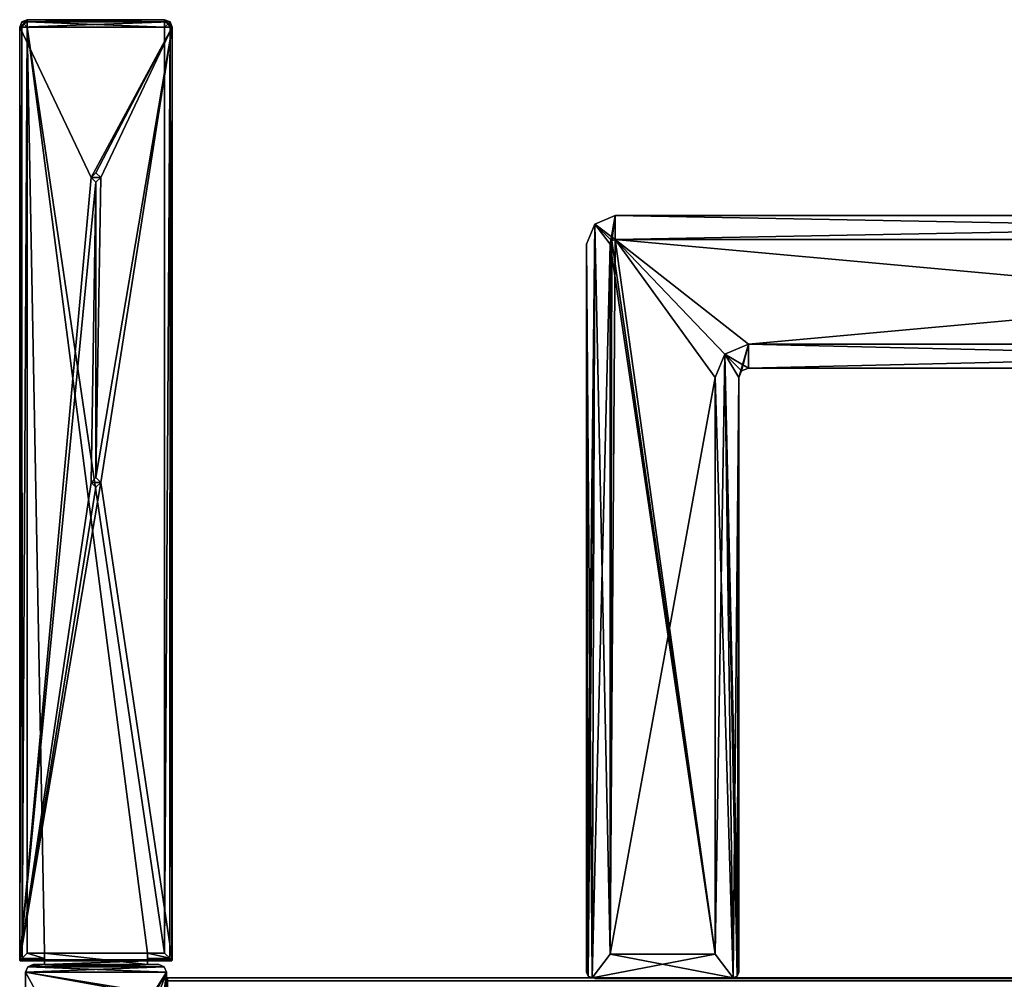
# Model space of a CAD drawing. Header units: millimetres. Extents: x -228 to 228, y -26 to 186.
# Tile 41 of 86: x -218 to -114, y 85 to 186. Entities that reach past the tile are written whole.
import ezdxf

# ---------------------------------------------------------------- set-up
doc = ezdxf.new("R2010")
doc.units = ezdxf.units.MM
doc.header["$LTSCALE"] = 52.148148
for name, color, linetype in [('10', 7, 'CONTINUOUS'), ('14', 7, 'CONTINUOUS'), ('16', 7, 'CONTINUOUS'), ('17', 7, 'CONTINUOUS'), ('19', 7, 'CONTINUOUS'), ('21', 7, 'CONTINUOUS'), ('253', 7, 'CONTINUOUS'), ('254', 7, 'CONTINUOUS'), ('255', 7, 'CONTINUOUS'), ('256', 7, 'CONTINUOUS'), ('257', 7, 'CONTINUOUS'), ('258', 7, 'CONTINUOUS'), ('259', 7, 'CONTINUOUS'), ('260', 7, 'CONTINUOUS'), ('261', 7, 'CONTINUOUS'), ('262', 7, 'CONTINUOUS'), ('263', 7, 'CONTINUOUS'), ('264', 7, 'CONTINUOUS'), ('265', 7, 'CONTINUOUS'), ('266', 7, 'CONTINUOUS'), ('267', 7, 'CONTINUOUS'), ('268', 7, 'CONTINUOUS'), ('269', 7, 'CONTINUOUS'), ('270', 7, 'CONTINUOUS'), ('271', 7, 'CONTINUOUS'), ('272', 7, 'CONTINUOUS'), ('273', 7, 'CONTINUOUS'), ('274', 7, 'CONTINUOUS'), ('275', 7, 'CONTINUOUS'), ('28', 7, 'CONTINUOUS'), ('280', 7, 'CONTINUOUS'), ('29', 7, 'CONTINUOUS'), ('30', 7, 'CONTINUOUS'), ('31', 7, 'CONTINUOUS'), ('316', 7, 'CONTINUOUS'), ('318', 7, 'CONTINUOUS'), ('32', 7, 'CONTINUOUS'), ('33', 7, 'CONTINUOUS'), ('34', 7, 'CONTINUOUS'), ('35', 7, 'CONTINUOUS'), ('36', 7, 'CONTINUOUS'), ('366', 7, 'CONTINUOUS'), ('367', 7, 'CONTINUOUS'), ('368', 7, 'CONTINUOUS'), ('369', 7, 'CONTINUOUS'), ('370', 7, 'CONTINUOUS'), ('371', 7, 'CONTINUOUS'), ('42', 7, 'CONTINUOUS'), ('43', 7, 'CONTINUOUS'), ('44', 7, 'CONTINUOUS'), ('45', 7, 'CONTINUOUS'), ('46', 7, 'CONTINUOUS'), ('47', 7, 'CONTINUOUS'), ('48', 7, 'CONTINUOUS'), ('49', 7, 'CONTINUOUS'), ('51', 7, 'CONTINUOUS'), ('55', 7, 'CONTINUOUS'), ('56', 7, 'CONTINUOUS'), ('57', 7, 'CONTINUOUS'), ('58', 7, 'CONTINUOUS'), ('59', 7, 'CONTINUOUS'), ('60', 7, 'CONTINUOUS'), ('61', 7, 'CONTINUOUS')]:
    doc.layers.add(name, color=color, linetype=linetype)

msp = doc.modelspace()

# ---------------------------------------------------------------- linework, layer by layer
at = {"layer": '10', "linetype": 'Continuous'}
for points in [[(202, 84.71, -431.89), (202, 85, -432.59), (-202, 84.71, -431.89), (202, 84.71, -431.89)], [(-202, 84.71, -431.89), (202, 85, -432.59), (-202, 85, -432.59), (-202, 84.71, -431.89)]]:
    msp.add_3dface(points, dxfattribs=at)
at = {"layer": '14', "linetype": 'Continuous'}
for points in [[(-202, 84.71, -431.89), (-202, 85, -432.59), (-202, 16.99, -431.01), (-202, 84.71, -431.89)], [(-202, 16.99, -431.01), (-202, 85, -432.59), (-202, 85, -446), (-202, 16.99, -431.01)], [(-202, 84.71, -446.71), (-202, 16.99, -431.01), (-202, 85, -446), (-202, 84.71, -446.71)]]:
    msp.add_3dface(points, dxfattribs=at)
at = {"layer": '16', "linetype": 'Continuous'}
for points in [[(202, 85, -446), (202, 84.71, -446.71), (-202, 85, -446), (202, 85, -446)], [(202, 84.71, -446.71), (-202, 84.71, -446.71), (-202, 85, -446), (202, 84.71, -446.71)]]:
    msp.add_3dface(points, dxfattribs=at)
at = {"layer": '17', "linetype": 'Continuous'}
for points in [[(202, 85, -432.59), (202, 85, -446), (-202, 85, -446), (202, 85, -432.59)], [(-202, 85, -432.59), (202, 85, -432.59), (-202, 85, -446), (-202, 85, -432.59)]]:
    msp.add_3dface(points, dxfattribs=at)
at = {"layer": '19', "linetype": 'Continuous'}
for points in [[(-157.12, 164.12, -446.3), (-155, 165, -446.3), (-155.5, 162, -446.3), (-157.12, 164.12, -446.3)], [(-155.5, 162, -446.3), (-155, 165, -446.3), (-155.35, 162.35, -446.3), (-155.5, 162, -446.3)], [(-155.35, 162.35, -446.3), (-155, 165, -446.3), (-155, 162.5, -446.3), (-155.35, 162.35, -446.3)], [(-20, 165, -446.3), (-20, 162.5, -446.3), (-155, 162.5, -446.3), (-20, 165, -446.3)], [(-155, 165, -446.3), (-20, 165, -446.3), (-155, 162.5, -446.3), (-155, 165, -446.3)], [(-158, 162, -446.3), (-157.12, 164.12, -446.3), (-158, 85.6, -446.3), (-158, 162, -446.3)], [(-158, 85.6, -446.3), (-157.12, 164.12, -446.3), (-157.82, 85.18, -446.3), (-158, 85.6, -446.3)], [(-157.82, 85.18, -446.3), (-157.12, 164.12, -446.3), (-157.4, 85, -446.3), (-157.82, 85.18, -446.3)], [(-157.4, 85, -446.3), (-157.12, 164.12, -446.3), (-155.5, 162, -446.3), (-157.4, 85, -446.3)], [(-155.5, 87.5, -446.3), (-157.4, 85, -446.3), (-155.5, 162, -446.3), (-155.5, 87.5, -446.3)], [(-141, 151.5, -446.3), (-142, 148, -446.3), (-143.47, 150.47, -446.3), (-141, 151.5, -446.3)], [(-141.71, 148.71, -446.3), (-142, 148, -446.3), (-141, 151.5, -446.3), (-141.71, 148.71, -446.3)], [(-141, 149, -446.3), (-141.71, 148.71, -446.3), (-141, 151.5, -446.3), (-141, 149, -446.3)], [(-34, 149, -446.3), (-141, 149, -446.3), (-34, 151.5, -446.3), (-34, 149, -446.3)], [(-34, 151.5, -446.3), (-141, 149, -446.3), (-141, 151.5, -446.3), (-34, 151.5, -446.3)], [(-143.47, 150.47, -446.3), (-142.6, 85, -446.3), (-144.5, 87.5, -446.3), (-143.47, 150.47, -446.3)], [(-144.5, 148, -446.3), (-143.47, 150.47, -446.3), (-144.5, 87.5, -446.3), (-144.5, 148, -446.3)], [(-142, 148, -446.3), (-142.6, 85, -446.3), (-143.47, 150.47, -446.3), (-142, 148, -446.3)], [(-142.18, 85.18, -446.3), (-142.6, 85, -446.3), (-142, 148, -446.3), (-142.18, 85.18, -446.3)], [(-142, 85.6, -446.3), (-142.18, 85.18, -446.3), (-142, 148, -446.3), (-142, 85.6, -446.3)], [(-142.6, 85, -446.3), (-157.4, 85, -446.3), (-144.5, 87.5, -446.3), (-142.6, 85, -446.3)], [(-144.5, 87.5, -446.3), (-157.4, 85, -446.3), (-155.5, 87.5, -446.3), (-144.5, 87.5, -446.3)]]:
    msp.add_3dface(points, dxfattribs=at)
at = {"layer": '21', "linetype": 'Continuous'}
for points in [[(-155, 165, -432.3), (-157.12, 164.12, -432.3), (-155, 162.5, -432.3), (-155, 165, -432.3)], [(-20, 165, -432.3), (-155, 165, -432.3), (-20, 162.5, -432.3), (-20, 165, -432.3)], [(-20, 162.5, -432.3), (-155, 165, -432.3), (-155, 162.5, -432.3), (-20, 162.5, -432.3)], [(-158, 162, -432.3), (-157.4, 85, -432.3), (-157.12, 164.12, -432.3), (-158, 162, -432.3)], [(-157.12, 164.12, -432.3), (-157.4, 85, -432.3), (-155.5, 87.5, -432.3), (-157.12, 164.12, -432.3)], [(-155, 162.5, -432.3), (-157.12, 164.12, -432.3), (-155.35, 162.35, -432.3), (-155, 162.5, -432.3)], [(-155.35, 162.35, -432.3), (-157.12, 164.12, -432.3), (-155.5, 162, -432.3), (-155.35, 162.35, -432.3)], [(-155.5, 162, -432.3), (-157.12, 164.12, -432.3), (-155.5, 87.5, -432.3), (-155.5, 162, -432.3)], [(-157.82, 85.18, -432.3), (-157.4, 85, -432.3), (-158, 162, -432.3), (-157.82, 85.18, -432.3)], [(-158, 85.6, -432.3), (-157.82, 85.18, -432.3), (-158, 162, -432.3), (-158, 85.6, -432.3)], [(-143.47, 150.47, -432.3), (-141, 149, -432.3), (-141, 151.5, -432.3), (-143.47, 150.47, -432.3)], [(-141, 149, -432.3), (-34, 149, -432.3), (-141, 151.5, -432.3), (-141, 149, -432.3)], [(-141, 151.5, -432.3), (-34, 149, -432.3), (-34, 151.5, -432.3), (-141, 151.5, -432.3)], [(-144.5, 148, -432.3), (-142.6, 85, -432.3), (-143.47, 150.47, -432.3), (-144.5, 148, -432.3)], [(-141.71, 148.71, -432.3), (-141, 149, -432.3), (-143.47, 150.47, -432.3), (-141.71, 148.71, -432.3)], [(-142, 148, -432.3), (-141.71, 148.71, -432.3), (-143.47, 150.47, -432.3), (-142, 148, -432.3)], [(-142, 85.6, -432.3), (-142, 148, -432.3), (-143.47, 150.47, -432.3), (-142, 85.6, -432.3)], [(-142.18, 85.18, -432.3), (-142, 85.6, -432.3), (-143.47, 150.47, -432.3), (-142.18, 85.18, -432.3)], [(-142.6, 85, -432.3), (-142.18, 85.18, -432.3), (-143.47, 150.47, -432.3), (-142.6, 85, -432.3)], [(-144.5, 87.5, -432.3), (-142.6, 85, -432.3), (-144.5, 148, -432.3), (-144.5, 87.5, -432.3)], [(-157.4, 85, -432.3), (-142.6, 85, -432.3), (-155.5, 87.5, -432.3), (-157.4, 85, -432.3)], [(-155.5, 87.5, -432.3), (-142.6, 85, -432.3), (-144.5, 87.5, -432.3), (-155.5, 87.5, -432.3)]]:
    msp.add_3dface(points, dxfattribs=at)
at = {"layer": '253', "linetype": 'Continuous'}
for points in [[(-217.28, 185.33), (-217.51, 184.76), (-201.72, 185.33), (-217.28, 185.33)], [(-201.72, 185.33), (-217.51, 184.76), (-201.49, 184.76), (-201.72, 185.33)], [(-216.71, 185.56), (-217.28, 185.33), (-202.29, 185.56), (-216.71, 185.56)], [(-202.29, 185.56), (-217.28, 185.33), (-201.72, 185.33), (-202.29, 185.56)], [(-217.51, 184.76), (-217.51, 86.9), (-210, 169), (-217.51, 184.76)], [(-201.49, 184.76), (-217.51, 184.76), (-210, 169), (-201.49, 184.76)], [(-209.5, 169.5), (-201.49, 184.76), (-210, 169), (-209.5, 169.5)], [(-209, 169), (-201.49, 184.76), (-209.5, 169.5), (-209, 169)], [(-201.49, 184.76), (-209, 169), (-209.5, 137.5), (-201.49, 184.76)], [(-209, 137), (-201.49, 184.76), (-209.5, 137.5), (-209, 137)], [(-201.49, 86.9), (-201.49, 184.76), (-209, 137), (-201.49, 86.9)], [(-210, 169), (-217.51, 86.9), (-209.5, 168.5), (-210, 169)], [(-209, 169), (-209.5, 168.5), (-209.5, 137.5), (-209, 169)], [(-209.5, 168.5), (-217.51, 86.9), (-210, 137), (-209.5, 168.5)], [(-209.5, 137.5), (-209.5, 168.5), (-210, 137), (-209.5, 137.5)], [(-217.51, 86.9), (-201.49, 86.9), (-209, 137), (-217.51, 86.9)], [(-217.51, 86.9), (-209, 137), (-209.5, 136.5), (-217.51, 86.9)], [(-210, 137), (-217.51, 86.9), (-209.5, 136.5), (-210, 137)], [(-217.51, 86.9), (-217.48, 86.83), (-201.49, 86.9), (-217.51, 86.9)], [(-201.49, 86.9), (-217.48, 86.83), (-201.52, 86.83), (-201.49, 86.9)], [(-217.48, 86.83), (-217.41, 86.8), (-201.52, 86.83), (-217.48, 86.83)], [(-217.41, 86.8), (-214.9, 86.8), (-201.52, 86.83), (-217.41, 86.8)], [(-202.1, 85.6), (-202.33, 86.17), (-216.9, 85.6), (-202.1, 85.6)], [(-216.9, 85.6), (-202.33, 86.17), (-216.67, 86.17), (-216.9, 85.6)], [(-204.1, 86.4), (-214.9, 86.4), (-216.67, 86.17), (-204.1, 86.4)], [(-216.67, 86.17), (-214.9, 86.4), (-216.1, 86.4), (-216.67, 86.17)], [(-202.9, 86.4), (-204.1, 86.4), (-216.67, 86.17), (-202.9, 86.4)], [(-202.33, 86.17), (-202.9, 86.4), (-216.67, 86.17), (-202.33, 86.17)], [(-201.52, 86.83), (-214.9, 86.8), (-204.1, 86.8), (-201.52, 86.83)], [(-214.9, 86.8), (-214.9, 86.4), (-204.1, 86.8), (-214.9, 86.8)], [(-204.1, 86.8), (-214.9, 86.4), (-204.1, 86.4), (-204.1, 86.8)], [(-201.59, 86.8), (-201.52, 86.83), (-204.1, 86.8), (-201.59, 86.8)], [(-216.9, 44.8), (-202.1, 85.6), (-209, 73), (-216.9, 44.8)], [(-202.1, 85.6), (-216.9, 44.8), (-209.5, 23.5), (-202.1, 85.6)], [(-202.1, 85.6), (-216.9, 85.6), (-210, 73), (-202.1, 85.6)], [(-216.9, 85.6), (-216.9, 44.8), (-210, 73), (-216.9, 85.6)], [(-209.5, 73.5), (-202.1, 85.6), (-210, 73), (-209.5, 73.5)], [(-209, 73), (-202.1, 85.6), (-209.5, 73.5), (-209, 73)], [(-209, 23), (-202.1, 85.6), (-209.5, 23.5), (-209, 23)], [(-202.6, 21.82), (-202.1, 85.6), (-209, 23), (-202.6, 21.82)], [(-202.1, 21.82), (-202.1, 85.6), (-202.6, 21.82), (-202.1, 21.82)]]:
    msp.add_3dface(points, dxfattribs=at)
at = {"layer": '254', "linetype": 'Continuous'}
for points in [[(-216.1, 86.4), (-214.9, 86.4), (-214.9, 86.4, -18.5), (-216.1, 86.4)], [(-216.1, 86.4), (-214.9, 86.4, -18.5), (-202.9, 86.4, -447), (-216.1, 86.4)], [(-216.1, 86.4, -447), (-216.1, 86.4), (-202.9, 86.4, -447), (-216.1, 86.4, -447)], [(-214.9, 86.4, -18.5), (-204.1, 86.4, -18.5), (-202.9, 86.4, -447), (-214.9, 86.4, -18.5)], [(-204.1, 86.4), (-202.9, 86.4), (-202.9, 86.4, -447), (-204.1, 86.4)], [(-204.1, 86.4, -18.5), (-204.1, 86.4), (-202.9, 86.4, -447), (-204.1, 86.4, -18.5)]]:
    msp.add_3dface(points, dxfattribs=at)
at = {"layer": '255', "linetype": 'Continuous'}
for points in [[(-204.1, 87.6, -18.5), (-214.9, 87.6, -18.5), (-216.71, 184.76, -18.5), (-204.1, 87.6, -18.5)], [(-216.71, 184.76, -18.5), (-214.9, 87.6, -18.5), (-216.71, 87.6, -18.5), (-216.71, 184.76, -18.5)], [(-202.29, 87.6, -18.5), (-204.1, 87.6, -18.5), (-216.71, 184.76, -18.5), (-202.29, 87.6, -18.5)], [(-202.29, 184.76, -18.5), (-202.29, 87.6, -18.5), (-216.71, 184.76, -18.5), (-202.29, 184.76, -18.5)], [(-204.1, 86.4, -18.5), (-214.9, 86.4, -18.5), (-214.9, 87.6, -18.5), (-204.1, 86.4, -18.5)], [(-204.1, 86.4, -18.5), (-214.9, 87.6, -18.5), (-204.1, 87.6, -18.5), (-204.1, 86.4, -18.5)]]:
    msp.add_3dface(points, dxfattribs=at)
at = {"layer": '256', "linetype": 'Continuous'}
for points in [[(-217.48, 86.83, -17.91), (-217.24, 87.07, -18.3), (-214.9, 87.03, -18.27), (-217.48, 86.83, -17.91)], [(-214.9, 86.8, -17.7), (-217.48, 86.83, -17.91), (-214.9, 87.03, -18.27), (-214.9, 86.8, -17.7)], [(-217.24, 87.07, -18.3), (-216.71, 87.6, -18.5), (-214.9, 87.03, -18.27), (-217.24, 87.07, -18.3)], [(-216.71, 87.6, -18.5), (-214.9, 87.6, -18.5), (-214.9, 87.03, -18.27), (-216.71, 87.6, -18.5)], [(-217.45, 86.81, -17.81), (-217.48, 86.83, -17.91), (-214.9, 86.8, -17.7), (-217.45, 86.81, -17.81)], [(-217.41, 86.8, -17.7), (-217.45, 86.81, -17.81), (-214.9, 86.8, -17.7), (-217.41, 86.8, -17.7)]]:
    msp.add_3dface(points, dxfattribs=at)
at = {"layer": '257', "linetype": 'Continuous'}
for points in [[(-217.5, 86.86, -17.81), (-217.51, 86.9, -17.7), (-217.28, 184.76, -18.27), (-217.5, 86.86, -17.81)], [(-217.28, 184.76, -18.27), (-217.51, 86.9, -17.7), (-217.51, 184.76, -17.7), (-217.28, 184.76, -18.27)], [(-217.48, 86.83, -17.91), (-217.5, 86.86, -17.81), (-217.28, 184.76, -18.27), (-217.48, 86.83, -17.91)], [(-217.24, 87.07, -18.3), (-217.48, 86.83, -17.91), (-217.28, 184.76, -18.27), (-217.24, 87.07, -18.3)], [(-216.71, 184.76, -18.5), (-217.24, 87.07, -18.3), (-217.28, 184.76, -18.27), (-216.71, 184.76, -18.5)], [(-216.71, 184.76, -18.5), (-216.71, 87.6, -18.5), (-217.24, 87.07, -18.3), (-216.71, 184.76, -18.5)]]:
    msp.add_3dface(points, dxfattribs=at)
at = {"layer": '258', "linetype": 'Continuous'}
for points in [[(-217.48, 86.83), (-217.51, 86.9), (-217.5, 86.86, -17.81), (-217.48, 86.83)], [(-217.51, 86.9), (-217.51, 86.9, -17.7), (-217.5, 86.86, -17.81), (-217.51, 86.9)], [(-217.48, 86.83, -17.91), (-217.48, 86.83), (-217.5, 86.86, -17.81), (-217.48, 86.83, -17.91)], [(-217.41, 86.8), (-217.48, 86.83), (-217.41, 86.8, -17.7), (-217.41, 86.8)], [(-217.48, 86.83), (-217.48, 86.83, -17.91), (-217.45, 86.81, -17.81), (-217.48, 86.83)], [(-217.48, 86.83), (-217.45, 86.81, -17.81), (-217.41, 86.8, -17.7), (-217.48, 86.83)]]:
    msp.add_3dface(points, dxfattribs=at)
at = {"layer": '259', "linetype": 'Continuous'}
for points in [[(-217.51, 86.9), (-217.51, 184.76), (-217.51, 86.9, -17.7), (-217.51, 86.9)], [(-217.51, 86.9, -17.7), (-217.51, 184.76), (-217.51, 184.76, -17.7), (-217.51, 86.9, -17.7)]]:
    msp.add_3dface(points, dxfattribs=at)
at = {"layer": '260', "linetype": 'Continuous'}
for points in [[(-217.51, 184.76), (-217.28, 185.33), (-217.51, 184.76, -17.7), (-217.51, 184.76)], [(-217.51, 184.76, -17.7), (-217.28, 185.33), (-217.28, 185.33, -17.7), (-217.51, 184.76, -17.7)], [(-217.28, 185.33), (-216.71, 185.56), (-217.28, 185.33, -17.7), (-217.28, 185.33)], [(-216.71, 185.56), (-216.71, 185.56, -17.7), (-217.28, 185.33, -17.7), (-216.71, 185.56)]]:
    msp.add_3dface(points, dxfattribs=at)
at = {"layer": '261', "linetype": 'Continuous'}
for points in [[(-217.51, 184.76, -17.7), (-217.28, 185.33, -17.7), (-217.09, 185.14, -18.29), (-217.51, 184.76, -17.7)], [(-217.28, 184.76, -18.27), (-217.51, 184.76, -17.7), (-217.09, 185.14, -18.29), (-217.28, 184.76, -18.27)], [(-217.28, 185.33, -17.7), (-216.71, 185.56, -17.7), (-216.71, 185.33, -18.27), (-217.28, 185.33, -17.7)], [(-217.09, 185.14, -18.29), (-217.28, 185.33, -17.7), (-216.71, 185.33, -18.27), (-217.09, 185.14, -18.29)], [(-216.71, 184.76, -18.5), (-217.28, 184.76, -18.27), (-217.09, 185.14, -18.29), (-216.71, 184.76, -18.5)], [(-216.71, 184.76, -18.5), (-217.09, 185.14, -18.29), (-216.71, 185.33, -18.27), (-216.71, 184.76, -18.5)]]:
    msp.add_3dface(points, dxfattribs=at)
at = {"layer": '262', "linetype": 'Continuous'}
for points in [[(-216.71, 185.33, -18.27), (-216.71, 185.56, -17.7), (-202.29, 185.33, -18.27), (-216.71, 185.33, -18.27)], [(-202.29, 185.33, -18.27), (-216.71, 185.56, -17.7), (-202.29, 185.56, -17.7), (-202.29, 185.33, -18.27)], [(-202.29, 184.76, -18.5), (-216.71, 184.76, -18.5), (-216.71, 185.33, -18.27), (-202.29, 184.76, -18.5)], [(-202.29, 184.76, -18.5), (-216.71, 185.33, -18.27), (-202.29, 185.33, -18.27), (-202.29, 184.76, -18.5)]]:
    msp.add_3dface(points, dxfattribs=at)
at = {"layer": '263', "linetype": 'Continuous'}
for points in [[(-202.29, 185.33, -18.27), (-202.29, 185.56, -17.7), (-201.91, 185.14, -18.29), (-202.29, 185.33, -18.27)], [(-202.29, 185.56, -17.7), (-201.72, 185.33, -17.7), (-201.91, 185.14, -18.29), (-202.29, 185.56, -17.7)], [(-202.29, 184.76, -18.5), (-202.29, 185.33, -18.27), (-201.91, 185.14, -18.29), (-202.29, 184.76, -18.5)], [(-202.29, 184.76, -18.5), (-201.91, 185.14, -18.29), (-201.72, 184.76, -18.27), (-202.29, 184.76, -18.5)], [(-201.91, 185.14, -18.29), (-201.72, 185.33, -17.7), (-201.72, 184.76, -18.27), (-201.91, 185.14, -18.29)], [(-201.72, 185.33, -17.7), (-201.49, 184.76, -17.7), (-201.72, 184.76, -18.27), (-201.72, 185.33, -17.7)]]:
    msp.add_3dface(points, dxfattribs=at)
at = {"layer": '264', "linetype": 'Continuous'}
for points in [[(-202.29, 185.56), (-201.72, 185.33), (-202.29, 185.56, -17.7), (-202.29, 185.56)], [(-202.29, 185.56, -17.7), (-201.72, 185.33), (-201.72, 185.33, -17.7), (-202.29, 185.56, -17.7)], [(-201.72, 185.33), (-201.49, 184.76), (-201.72, 185.33, -17.7), (-201.72, 185.33)], [(-201.49, 184.76), (-201.49, 184.76, -17.7), (-201.72, 185.33, -17.7), (-201.49, 184.76)]]:
    msp.add_3dface(points, dxfattribs=at)
at = {"layer": '265', "linetype": 'Continuous'}
for points in [[(-201.49, 184.76), (-201.49, 86.9), (-201.49, 184.76, -17.7), (-201.49, 184.76)], [(-201.49, 184.76, -17.7), (-201.49, 86.9), (-201.49, 86.9, -17.7), (-201.49, 184.76, -17.7)]]:
    msp.add_3dface(points, dxfattribs=at)
at = {"layer": '266', "linetype": 'Continuous'}
for points in [[(-202.29, 87.6, -18.5), (-202.29, 184.76, -18.5), (-201.72, 184.76, -18.27), (-202.29, 87.6, -18.5)], [(-202.29, 87.6, -18.5), (-201.72, 184.76, -18.27), (-201.76, 87.07, -18.3), (-202.29, 87.6, -18.5)], [(-201.72, 184.76, -18.27), (-201.52, 86.83, -17.91), (-201.76, 87.07, -18.3), (-201.72, 184.76, -18.27)], [(-201.72, 184.76, -18.27), (-201.49, 184.76, -17.7), (-201.52, 86.83, -17.91), (-201.72, 184.76, -18.27)], [(-201.52, 86.83, -17.91), (-201.49, 184.76, -17.7), (-201.5, 86.86, -17.81), (-201.52, 86.83, -17.91)], [(-201.49, 184.76, -17.7), (-201.49, 86.9, -17.7), (-201.5, 86.86, -17.81), (-201.49, 184.76, -17.7)]]:
    msp.add_3dface(points, dxfattribs=at)
at = {"layer": '267', "linetype": 'Continuous'}
for points in [[(-201.49, 86.9), (-201.52, 86.83), (-201.49, 86.9, -17.7), (-201.49, 86.9)], [(-201.49, 86.9, -17.7), (-201.52, 86.83), (-201.5, 86.86, -17.81), (-201.49, 86.9, -17.7)], [(-201.52, 86.83), (-201.52, 86.83, -17.91), (-201.5, 86.86, -17.81), (-201.52, 86.83)], [(-201.52, 86.83), (-201.59, 86.8), (-201.55, 86.81, -17.81), (-201.52, 86.83)], [(-201.55, 86.81, -17.81), (-201.59, 86.8), (-201.59, 86.8, -17.7), (-201.55, 86.81, -17.81)], [(-201.52, 86.83, -17.91), (-201.52, 86.83), (-201.55, 86.81, -17.81), (-201.52, 86.83, -17.91)]]:
    msp.add_3dface(points, dxfattribs=at)
at = {"layer": '268', "linetype": 'Continuous'}
for points in [[(-204.1, 87.6, -18.5), (-202.29, 87.6, -18.5), (-201.76, 87.07, -18.3), (-204.1, 87.6, -18.5)], [(-204.1, 87.6, -18.5), (-201.76, 87.07, -18.3), (-204.1, 87.03, -18.27), (-204.1, 87.6, -18.5)], [(-201.76, 87.07, -18.3), (-201.52, 86.83, -17.91), (-204.1, 87.03, -18.27), (-201.76, 87.07, -18.3)], [(-201.52, 86.83, -17.91), (-201.55, 86.81, -17.81), (-204.1, 87.03, -18.27), (-201.52, 86.83, -17.91)], [(-201.55, 86.81, -17.81), (-201.59, 86.8, -17.7), (-204.1, 87.03, -18.27), (-201.55, 86.81, -17.81)], [(-201.59, 86.8, -17.7), (-204.1, 86.8, -17.7), (-204.1, 87.03, -18.27), (-201.59, 86.8, -17.7)]]:
    msp.add_3dface(points, dxfattribs=at)
at = {"layer": '269', "linetype": 'Continuous'}
for points in [[(-201.59, 86.8), (-204.1, 86.8), (-204.1, 86.8, -17.7), (-201.59, 86.8)], [(-201.59, 86.8, -17.7), (-201.59, 86.8), (-204.1, 86.8, -17.7), (-201.59, 86.8, -17.7)]]:
    msp.add_3dface(points, dxfattribs=at)
at = {"layer": '270', "linetype": 'Continuous'}
for points in [[(-204.1, 86.4, -18.5), (-204.1, 87.6, -18.5), (-204.1, 87.03, -18.27), (-204.1, 86.4, -18.5)], [(-204.1, 86.8, -17.7), (-204.1, 86.4, -18.5), (-204.1, 87.03, -18.27), (-204.1, 86.8, -17.7)], [(-204.1, 86.8), (-204.1, 86.4), (-204.1, 86.4, -18.5), (-204.1, 86.8)], [(-204.1, 86.8), (-204.1, 86.4, -18.5), (-204.1, 86.8, -17.7), (-204.1, 86.8)]]:
    msp.add_3dface(points, dxfattribs=at)
at = {"layer": '271', "linetype": 'Continuous'}
for points in [[(-216.71, 185.56), (-202.29, 185.56), (-202.29, 185.56, -17.7), (-216.71, 185.56)], [(-216.71, 185.56, -17.7), (-216.71, 185.56), (-202.29, 185.56, -17.7), (-216.71, 185.56, -17.7)]]:
    msp.add_3dface(points, dxfattribs=at)
at = {"layer": '272', "linetype": 'Continuous'}
for points in [[(-214.9, 86.8), (-217.41, 86.8), (-217.41, 86.8, -17.7), (-214.9, 86.8)], [(-214.9, 86.8), (-217.41, 86.8, -17.7), (-214.9, 86.8, -17.7), (-214.9, 86.8)]]:
    msp.add_3dface(points, dxfattribs=at)
at = {"layer": '273', "linetype": 'Continuous'}
for points in [[(-214.9, 87.6, -18.5), (-214.9, 86.4, -18.5), (-214.9, 87.03, -18.27), (-214.9, 87.6, -18.5)], [(-214.9, 86.4, -18.5), (-214.9, 86.8, -17.7), (-214.9, 87.03, -18.27), (-214.9, 86.4, -18.5)], [(-214.9, 86.4), (-214.9, 86.8), (-214.9, 86.8, -17.7), (-214.9, 86.4)], [(-214.9, 86.4, -18.5), (-214.9, 86.4), (-214.9, 86.8, -17.7), (-214.9, 86.4, -18.5)]]:
    msp.add_3dface(points, dxfattribs=at)
at = {"layer": '274', "linetype": 'Continuous'}
for points in [[(-216.9, 85.6), (-216.67, 86.17), (-216.9, 85.6, -447), (-216.9, 85.6)], [(-216.9, 85.6, -447), (-216.67, 86.17), (-216.67, 86.17, -447), (-216.9, 85.6, -447)], [(-216.67, 86.17), (-216.1, 86.4), (-216.67, 86.17, -447), (-216.67, 86.17)], [(-216.1, 86.4), (-216.1, 86.4, -447), (-216.67, 86.17, -447), (-216.1, 86.4)]]:
    msp.add_3dface(points, dxfattribs=at)
at = {"layer": '275', "linetype": 'Continuous'}
for points in [[(-216.9, 44.8), (-216.9, 85.6), (-216.9, 85.6, -447), (-216.9, 44.8)], [(-216.9, 44.8), (-216.9, 85.6, -447), (-216.9, 44.8, -447), (-216.9, 44.8)]]:
    msp.add_3dface(points, dxfattribs=at)
at = {"layer": '28', "linetype": 'Continuous'}
for points in [[(-141, 149, -446.3), (-34, 149, -446.3), (-141, 149, -432.3), (-141, 149, -446.3)], [(-34, 149, -446.3), (-34, 149, -432.3), (-141, 149, -432.3), (-34, 149, -446.3)]]:
    msp.add_3dface(points, dxfattribs=at)
at = {"layer": '280', "linetype": 'Continuous'}
for points in [[(-216.9, 85.6, -447), (-216.67, 86.17, -447), (-202.1, 85.6, -447), (-216.9, 85.6, -447)], [(-216.67, 86.17, -447), (-216.1, 86.4, -447), (-202.33, 86.17, -447), (-216.67, 86.17, -447)], [(-202.1, 85.6, -447), (-216.67, 86.17, -447), (-202.33, 86.17, -447), (-202.1, 85.6, -447)], [(-216.1, 86.4, -447), (-202.9, 86.4, -447), (-202.33, 86.17, -447), (-216.1, 86.4, -447)], [(-216.9, 44.8, -447), (-216.9, 85.6, -447), (-203.6, 83.2, -447), (-216.9, 44.8, -447)], [(-203.6, 83.2, -447), (-216.9, 85.6, -447), (-202.1, 83.2, -447), (-203.6, 83.2, -447)], [(-202.1, 83.2, -447), (-216.9, 85.6, -447), (-202.1, 85.6, -447), (-202.1, 83.2, -447)]]:
    msp.add_3dface(points, dxfattribs=at)
at = {"layer": '29', "linetype": 'Continuous'}
for points in [[(-141.71, 148.71, -446.3), (-141, 149, -446.3), (-141.71, 148.71, -432.3), (-141.71, 148.71, -446.3)], [(-141, 149, -446.3), (-141, 149, -432.3), (-141.71, 148.71, -432.3), (-141, 149, -446.3)], [(-142, 148, -446.3), (-141.71, 148.71, -446.3), (-142, 148, -432.3), (-142, 148, -446.3)], [(-141.71, 148.71, -446.3), (-141.71, 148.71, -432.3), (-142, 148, -432.3), (-141.71, 148.71, -446.3)]]:
    msp.add_3dface(points, dxfattribs=at)
at = {"layer": '30', "linetype": 'Continuous'}
for points in [[(-142, 85.6, -446.3), (-142, 148, -446.3), (-142, 85.6, -432.3), (-142, 85.6, -446.3)], [(-142, 148, -446.3), (-142, 148, -432.3), (-142, 85.6, -432.3), (-142, 148, -446.3)]]:
    msp.add_3dface(points, dxfattribs=at)
at = {"layer": '31', "linetype": 'Continuous'}
for points in [[(-142.6, 85, -446.3), (-142.18, 85.18, -446.3), (-142.6, 85, -432.3), (-142.6, 85, -446.3)], [(-142.18, 85.18, -446.3), (-142.18, 85.18, -432.3), (-142.6, 85, -432.3), (-142.18, 85.18, -446.3)], [(-142.18, 85.18, -446.3), (-142, 85.6, -446.3), (-142.18, 85.18, -432.3), (-142.18, 85.18, -446.3)], [(-142, 85.6, -446.3), (-142, 85.6, -432.3), (-142.18, 85.18, -432.3), (-142, 85.6, -446.3)]]:
    msp.add_3dface(points, dxfattribs=at)
at = {"layer": '316', "linetype": 'Continuous'}
for points in [[(-202.1, 85.6), (-202.1, 21.82), (-202.1, 21.82, -430.7), (-202.1, 85.6)], [(-202.1, 85.6), (-202.1, 83.2, -447), (-202.1, 85.6, -447), (-202.1, 85.6)], [(-202.1, 83.2, -447), (-202.1, 85.6), (-202.1, 21.82, -447), (-202.1, 83.2, -447)], [(-202.1, 21.82, -447), (-202.1, 85.6), (-202.1, 21.82, -430.7), (-202.1, 21.82, -447)]]:
    msp.add_3dface(points, dxfattribs=at)
at = {"layer": '318', "linetype": 'Continuous'}
for points in [[(-202.9, 86.4), (-202.33, 86.17), (-202.9, 86.4, -447), (-202.9, 86.4)], [(-202.9, 86.4, -447), (-202.33, 86.17), (-202.33, 86.17, -447), (-202.9, 86.4, -447)], [(-202.33, 86.17), (-202.1, 85.6), (-202.33, 86.17, -447), (-202.33, 86.17)], [(-202.1, 85.6), (-202.1, 85.6, -447), (-202.33, 86.17, -447), (-202.1, 85.6)]]:
    msp.add_3dface(points, dxfattribs=at)
at = {"layer": '32', "linetype": 'Continuous'}
for points in [[(-157.4, 85, -446.3), (-142.6, 85, -446.3), (-157.4, 85, -432.3), (-157.4, 85, -446.3)], [(-142.6, 85, -446.3), (-142.6, 85, -432.3), (-157.4, 85, -432.3), (-142.6, 85, -446.3)]]:
    msp.add_3dface(points, dxfattribs=at)
at = {"layer": '33', "linetype": 'Continuous'}
for points in [[(-158, 85.6, -446.3), (-157.82, 85.18, -446.3), (-158, 85.6, -432.3), (-158, 85.6, -446.3)], [(-157.82, 85.18, -446.3), (-157.82, 85.18, -432.3), (-158, 85.6, -432.3), (-157.82, 85.18, -446.3)], [(-157.82, 85.18, -446.3), (-157.4, 85, -446.3), (-157.82, 85.18, -432.3), (-157.82, 85.18, -446.3)], [(-157.4, 85, -446.3), (-157.4, 85, -432.3), (-157.82, 85.18, -432.3), (-157.4, 85, -446.3)]]:
    msp.add_3dface(points, dxfattribs=at)
at = {"layer": '34', "linetype": 'Continuous'}
for points in [[(-158, 162, -446.3), (-158, 85.6, -446.3), (-158, 162, -432.3), (-158, 162, -446.3)], [(-158, 85.6, -446.3), (-158, 85.6, -432.3), (-158, 162, -432.3), (-158, 85.6, -446.3)]]:
    msp.add_3dface(points, dxfattribs=at)
at = {"layer": '35', "linetype": 'Continuous'}
for points in [[(-155, 165, -446.3), (-157.12, 164.12, -446.3), (-155, 165, -432.3), (-155, 165, -446.3)], [(-157.12, 164.12, -446.3), (-157.12, 164.12, -432.3), (-155, 165, -432.3), (-157.12, 164.12, -446.3)], [(-157.12, 164.12, -446.3), (-158, 162, -446.3), (-157.12, 164.12, -432.3), (-157.12, 164.12, -446.3)], [(-158, 162, -446.3), (-158, 162, -432.3), (-157.12, 164.12, -432.3), (-158, 162, -446.3)]]:
    msp.add_3dface(points, dxfattribs=at)
at = {"layer": '36', "linetype": 'Continuous'}
for points in [[(-20, 165, -446.3), (-155, 165, -446.3), (-20, 165, -432.3), (-20, 165, -446.3)], [(-20, 165, -432.3), (-155, 165, -446.3), (-155, 165, -432.3), (-20, 165, -432.3)]]:
    msp.add_3dface(points, dxfattribs=at)
at = {"layer": '366', "linetype": 'Continuous'}
for points in [[(-209.5, 169.5), (-210, 169), (-209.5, 169.5, 10), (-209.5, 169.5)], [(-209.5, 169.5, 10), (-210, 169), (-210, 169, 10), (-209.5, 169.5, 10)], [(-209, 169), (-209.5, 169.5), (-209, 169, 10), (-209, 169)], [(-209, 169, 10), (-209.5, 169.5), (-209.5, 169.5, 10), (-209, 169, 10)]]:
    msp.add_3dface(points, dxfattribs=at)
at = {"layer": '367', "linetype": 'Continuous'}
for points in [[(-210, 169), (-209.5, 168.5), (-210, 169, 10), (-210, 169)], [(-210, 169, 10), (-209.5, 168.5), (-209.5, 168.5, 10), (-210, 169, 10)], [(-209.5, 168.5), (-209, 169), (-209.5, 168.5, 10), (-209.5, 168.5)], [(-209, 169), (-209, 169, 10), (-209.5, 168.5, 10), (-209, 169)]]:
    msp.add_3dface(points, dxfattribs=at)
at = {"layer": '368', "linetype": 'Continuous'}
for points in [[(-209, 169, 10), (-209.5, 169.5, 10), (-210, 169, 10), (-209, 169, 10)], [(-209, 169, 10), (-210, 169, 10), (-209.5, 168.5, 10), (-209, 169, 10)]]:
    msp.add_3dface(points, dxfattribs=at)
at = {"layer": '369', "linetype": 'Continuous'}
for points in [[(-209.5, 137.5), (-210, 137), (-209.5, 137.5, 10), (-209.5, 137.5)], [(-209.5, 137.5, 10), (-210, 137), (-210, 137, 10), (-209.5, 137.5, 10)], [(-209, 137), (-209.5, 137.5), (-209, 137, 10), (-209, 137)], [(-209, 137, 10), (-209.5, 137.5), (-209.5, 137.5, 10), (-209, 137, 10)]]:
    msp.add_3dface(points, dxfattribs=at)
at = {"layer": '370', "linetype": 'Continuous'}
for points in [[(-210, 137), (-209.5, 136.5), (-210, 137, 10), (-210, 137)], [(-210, 137, 10), (-209.5, 136.5), (-209.5, 136.5, 10), (-210, 137, 10)], [(-209.5, 136.5), (-209, 137), (-209.5, 136.5, 10), (-209.5, 136.5)], [(-209, 137), (-209, 137, 10), (-209.5, 136.5, 10), (-209, 137)]]:
    msp.add_3dface(points, dxfattribs=at)
at = {"layer": '371', "linetype": 'Continuous'}
for points in [[(-209, 137, 10), (-209.5, 137.5, 10), (-210, 137, 10), (-209, 137, 10)], [(-209, 137, 10), (-210, 137, 10), (-209.5, 136.5, 10), (-209, 137, 10)]]:
    msp.add_3dface(points, dxfattribs=at)
at = {"layer": '42', "linetype": 'Continuous'}
for points in [[(-141, 151.5, -432.3), (-34, 151.5, -432.3), (-141, 151.5, -438.05), (-141, 151.5, -432.3)], [(-34, 151.5, -432.3), (-34, 151.5, -438.05), (-141, 151.5, -438.05), (-34, 151.5, -432.3)]]:
    msp.add_3dface(points, dxfattribs=at)
at = {"layer": '43', "linetype": 'Continuous'}
for points in [[(-143.47, 150.47, -432.3), (-141, 151.5, -432.3), (-143.47, 150.47, -438.05), (-143.47, 150.47, -432.3)], [(-141, 151.5, -432.3), (-141, 151.5, -438.05), (-143.47, 150.47, -438.05), (-141, 151.5, -432.3)], [(-144.5, 148, -432.3), (-143.47, 150.47, -432.3), (-144.5, 148, -438.05), (-144.5, 148, -432.3)], [(-144.5, 148, -438.05), (-143.47, 150.47, -432.3), (-143.47, 150.47, -438.05), (-144.5, 148, -438.05)]]:
    msp.add_3dface(points, dxfattribs=at)
at = {"layer": '44', "linetype": 'Continuous'}
for points in [[(-144.5, 87.5, -432.3), (-144.5, 148, -432.3), (-144.5, 87.5, -438.05), (-144.5, 87.5, -432.3)], [(-144.5, 148, -432.3), (-144.5, 148, -438.05), (-144.5, 87.5, -438.05), (-144.5, 148, -432.3)]]:
    msp.add_3dface(points, dxfattribs=at)
at = {"layer": '45', "linetype": 'Continuous'}
for points in [[(-155.5, 87.5, -432.3), (-144.5, 87.5, -432.3), (-155.5, 87.5, -438.05), (-155.5, 87.5, -432.3)], [(-144.5, 87.5, -432.3), (-144.5, 87.5, -438.05), (-155.5, 87.5, -438.05), (-144.5, 87.5, -432.3)]]:
    msp.add_3dface(points, dxfattribs=at)
at = {"layer": '46', "linetype": 'Continuous'}
for points in [[(-155.5, 162, -432.3), (-155.5, 87.5, -432.3), (-155.5, 162, -438.05), (-155.5, 162, -432.3)], [(-155.5, 87.5, -432.3), (-155.5, 87.5, -438.05), (-155.5, 162, -438.05), (-155.5, 87.5, -432.3)]]:
    msp.add_3dface(points, dxfattribs=at)
at = {"layer": '47', "linetype": 'Continuous'}
for points in [[(-155.35, 162.35, -432.3), (-155.5, 162, -432.3), (-155.35, 162.35, -438.05), (-155.35, 162.35, -432.3)], [(-155.5, 162, -432.3), (-155.5, 162, -438.05), (-155.35, 162.35, -438.05), (-155.5, 162, -432.3)], [(-155, 162.5, -432.3), (-155.35, 162.35, -432.3), (-155, 162.5, -438.05), (-155, 162.5, -432.3)], [(-155, 162.5, -438.05), (-155.35, 162.35, -432.3), (-155.35, 162.35, -438.05), (-155, 162.5, -438.05)]]:
    msp.add_3dface(points, dxfattribs=at)
at = {"layer": '48', "linetype": 'Continuous'}
for points in [[(-20, 162.5, -432.3), (-155, 162.5, -432.3), (-20, 162.5, -438.05), (-20, 162.5, -432.3)], [(-20, 162.5, -438.05), (-155, 162.5, -432.3), (-155, 162.5, -438.05), (-20, 162.5, -438.05)]]:
    msp.add_3dface(points, dxfattribs=at)
at = {"layer": '49', "linetype": 'Continuous'}
for points in [[(-155.5, 162, -438.05), (-144.5, 87.5, -438.05), (-155.35, 162.35, -438.05), (-155.5, 162, -438.05)], [(-144.5, 87.5, -438.05), (-155, 162.5, -438.05), (-155.35, 162.35, -438.05), (-144.5, 87.5, -438.05)], [(-34, 151.5, -438.05), (-20, 162.5, -438.05), (-155, 162.5, -438.05), (-34, 151.5, -438.05)], [(-141, 151.5, -438.05), (-34, 151.5, -438.05), (-155, 162.5, -438.05), (-141, 151.5, -438.05)], [(-143.47, 150.47, -438.05), (-141, 151.5, -438.05), (-155, 162.5, -438.05), (-143.47, 150.47, -438.05)], [(-144.5, 148, -438.05), (-143.47, 150.47, -438.05), (-155, 162.5, -438.05), (-144.5, 148, -438.05)], [(-144.5, 87.5, -438.05), (-144.5, 148, -438.05), (-155, 162.5, -438.05), (-144.5, 87.5, -438.05)], [(-155.5, 87.5, -438.05), (-144.5, 87.5, -438.05), (-155.5, 162, -438.05), (-155.5, 87.5, -438.05)]]:
    msp.add_3dface(points, dxfattribs=at)
at = {"layer": '51', "linetype": 'Continuous'}
for points in [[(-155.35, 162.35, -440.55), (-155, 162.5, -440.55), (-155.5, 87.5, -440.55), (-155.35, 162.35, -440.55)], [(-155.5, 87.5, -440.55), (-155, 162.5, -440.55), (-144.5, 148, -440.55), (-155.5, 87.5, -440.55)], [(-155.5, 162, -440.55), (-155.35, 162.35, -440.55), (-155.5, 87.5, -440.55), (-155.5, 162, -440.55)], [(-155, 162.5, -440.55), (-20, 162.5, -440.55), (-141, 151.5, -440.55), (-155, 162.5, -440.55)], [(-144.5, 148, -440.55), (-155, 162.5, -440.55), (-143.47, 150.47, -440.55), (-144.5, 148, -440.55)], [(-143.47, 150.47, -440.55), (-155, 162.5, -440.55), (-141, 151.5, -440.55), (-143.47, 150.47, -440.55)], [(-141, 151.5, -440.55), (-20, 162.5, -440.55), (-34, 151.5, -440.55), (-141, 151.5, -440.55)], [(-144.5, 87.5, -440.55), (-155.5, 87.5, -440.55), (-144.5, 148, -440.55), (-144.5, 87.5, -440.55)]]:
    msp.add_3dface(points, dxfattribs=at)
at = {"layer": '55', "linetype": 'Continuous'}
for points in [[(-34, 151.5, -446.3), (-141, 151.5, -446.3), (-34, 151.5, -440.55), (-34, 151.5, -446.3)], [(-141, 151.5, -446.3), (-141, 151.5, -440.55), (-34, 151.5, -440.55), (-141, 151.5, -446.3)]]:
    msp.add_3dface(points, dxfattribs=at)
at = {"layer": '56', "linetype": 'Continuous'}
for points in [[(-141, 151.5, -446.3), (-143.47, 150.47, -446.3), (-141, 151.5, -440.55), (-141, 151.5, -446.3)], [(-143.47, 150.47, -446.3), (-143.47, 150.47, -440.55), (-141, 151.5, -440.55), (-143.47, 150.47, -446.3)], [(-143.47, 150.47, -446.3), (-144.5, 148, -446.3), (-143.47, 150.47, -440.55), (-143.47, 150.47, -446.3)], [(-144.5, 148, -446.3), (-144.5, 148, -440.55), (-143.47, 150.47, -440.55), (-144.5, 148, -446.3)]]:
    msp.add_3dface(points, dxfattribs=at)
at = {"layer": '57', "linetype": 'Continuous'}
for points in [[(-144.5, 148, -446.3), (-144.5, 87.5, -446.3), (-144.5, 148, -440.55), (-144.5, 148, -446.3)], [(-144.5, 87.5, -446.3), (-144.5, 87.5, -440.55), (-144.5, 148, -440.55), (-144.5, 87.5, -446.3)]]:
    msp.add_3dface(points, dxfattribs=at)
at = {"layer": '58', "linetype": 'Continuous'}
for points in [[(-144.5, 87.5, -446.3), (-155.5, 87.5, -446.3), (-144.5, 87.5, -440.55), (-144.5, 87.5, -446.3)], [(-155.5, 87.5, -446.3), (-155.5, 87.5, -440.55), (-144.5, 87.5, -440.55), (-155.5, 87.5, -446.3)]]:
    msp.add_3dface(points, dxfattribs=at)
at = {"layer": '59', "linetype": 'Continuous'}
for points in [[(-155.5, 87.5, -446.3), (-155.5, 162, -446.3), (-155.5, 87.5, -440.55), (-155.5, 87.5, -446.3)], [(-155.5, 162, -446.3), (-155.5, 162, -440.55), (-155.5, 87.5, -440.55), (-155.5, 162, -446.3)]]:
    msp.add_3dface(points, dxfattribs=at)
at = {"layer": '60', "linetype": 'Continuous'}
for points in [[(-155.5, 162, -446.3), (-155.35, 162.35, -446.3), (-155.5, 162, -440.55), (-155.5, 162, -446.3)], [(-155.35, 162.35, -446.3), (-155.35, 162.35, -440.55), (-155.5, 162, -440.55), (-155.35, 162.35, -446.3)], [(-155.35, 162.35, -446.3), (-155, 162.5, -446.3), (-155.35, 162.35, -440.55), (-155.35, 162.35, -446.3)], [(-155, 162.5, -446.3), (-155, 162.5, -440.55), (-155.35, 162.35, -440.55), (-155, 162.5, -446.3)]]:
    msp.add_3dface(points, dxfattribs=at)
at = {"layer": '61', "linetype": 'Continuous'}
for points in [[(-20, 162.5, -446.3), (-20, 162.5, -440.55), (-155, 162.5, -440.55), (-20, 162.5, -446.3)], [(-155, 162.5, -446.3), (-20, 162.5, -446.3), (-155, 162.5, -440.55), (-155, 162.5, -446.3)]]:
    msp.add_3dface(points, dxfattribs=at)

doc.saveas('drawing.dxf')
